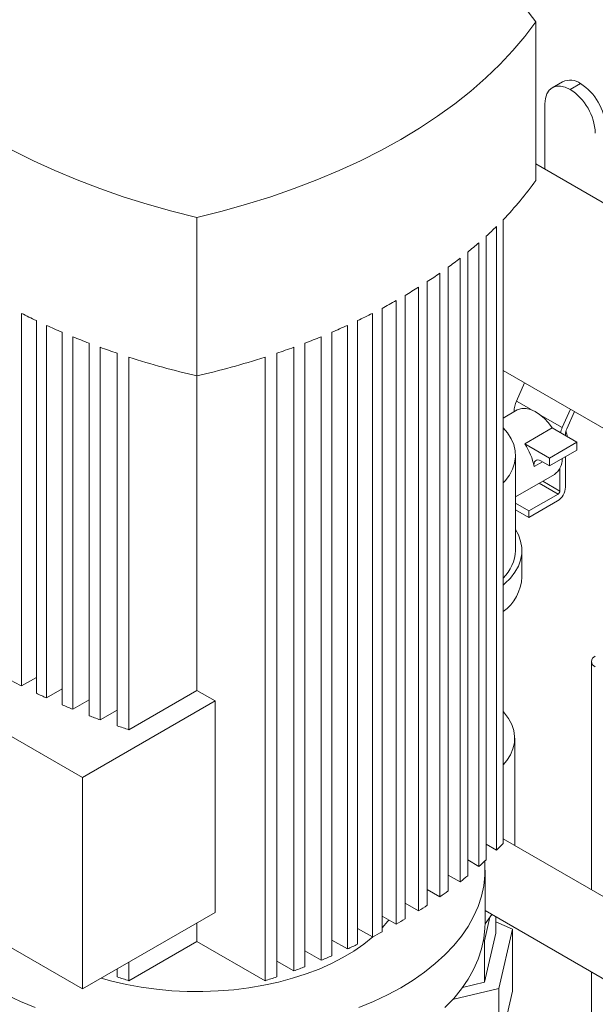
# Model space of a CAD drawing. Header units: millimetres. Extents: x 42 to 14105, y 484 to 9997.
# Tile 106 of 132: x 13012 to 13190, y 5430 to 5734. Entities that reach past the tile are written whole.
import ezdxf

# ---------------------------------------------------------------- set-up
doc = ezdxf.new("R2010")
doc.units = ezdxf.units.MM
doc.header["$LTSCALE"] = 25

msp = doc.modelspace()

# ---------------------------------------------------------------- linework, layer by layer
at = {"color": 7, "linetype": 'Continuous', "lineweight": 15}
for p, q in [((13171.674, 5684.727), (13171.674, 5733.719)), ((13179.963, 5715.228), (13176.781, 5713.392)), ((13185.462, 5714.684), (13182.28, 5712.847)), ((13174.502, 5688.183), (13174.502, 5708.355)), ((13301.031, 5615.14), (13171.674, 5689.816)), ((13067.022, 5624.313), (13067.022, 5673.305)), ((13161.595, 5479.88), (13161.595, 5672.584)), ((13159.538, 5670.506), (13159.538, 5477.802)), ((13154.11, 5665.475), (13154.11, 5472.772)), ((13156.33, 5474.756), (13156.33, 5667.46)), ((13150.663, 5469.863), (13150.663, 5662.567)), ((13148.287, 5660.673), (13148.287, 5467.969)), ((13144.607, 5465.195), (13144.607, 5657.899)), ((13138.171, 5460.746), (13138.171, 5653.45)), ((13142.078, 5656.093), (13142.078, 5463.39)), ((13135.492, 5651.731), (13135.492, 5459.028)), ((13128.533, 5647.585), (13128.533, 5454.881)), ((13131.361, 5456.514), (13131.361, 5649.217)), ((13124.178, 5452.496), (13124.178, 5645.2)), ((13012.843, 5528.521), (13012.843, 5643.653)), ((13017.421, 5641.398), (13017.421, 5526.266)), ((13116.622, 5448.694), (13116.622, 5641.398)), ((13121.201, 5643.653), (13121.201, 5450.949)), ((13020.549, 5524.806), (13020.549, 5639.938)), ((13113.494, 5639.938), (13113.494, 5447.234)), ((13025.355, 5637.814), (13025.355, 5522.681)), ((13028.635, 5521.31), (13028.635, 5636.442)), ((13105.408, 5636.442), (13105.408, 5443.738)), ((13108.689, 5445.11), (13108.689, 5637.814)), ((13033.673, 5634.452), (13033.673, 5519.319)), ((13037.111, 5518.038), (13037.111, 5633.17)), ((13096.933, 5633.17), (13096.933, 5440.467)), ((13100.37, 5441.748), (13100.37, 5634.452)), ((13042.388, 5631.318), (13042.388, 5516.186)), ((13045.987, 5514.999), (13045.987, 5630.131)), ((13088.056, 5630.131), (13088.056, 5437.427)), ((13091.656, 5438.615), (13091.656, 5631.318)), ((13161.595, 5626.008), (13210.289, 5597.897)), ((13067.022, 5624.313), (13067.022, 5527.141)), ((13165.703, 5616.525), (13168.239, 5622.172)), ((13165.924, 5613.799), (13161.595, 5611.3)), ((13179.845, 5608.361), (13182.382, 5614.008)), ((13164.956, 5613.24), (13164.956, 5613.358)), ((13183.651, 5613.275), (13181.256, 5607.942)), ((13168.25, 5603.368), (13176.736, 5608.266)), ((13184.401, 5603.841), (13176.736, 5608.266)), ((13180.866, 5606.29), (13180.866, 5605.882)), ((13175.916, 5598.942), (13168.25, 5603.368)), ((13175.916, 5598.942), (13184.401, 5603.841)), ((13184.401, 5601.391), (13175.916, 5596.493)), ((13184.401, 5603.841), (13184.401, 5601.391)), ((13165.404, 5570.365), (13165.404, 5599.76)), ((13175.916, 5596.493), (13175.916, 5598.942)), ((13180.866, 5599.35), (13180.866, 5589.959)), ((13175.916, 5596.493), (13173.219, 5598.05)), ((13179.098, 5588.734), (13179.098, 5595.724)), ((13165.404, 5586.942), (13177.423, 5593.88)), ((13169.552, 5582.611), (13178.568, 5587.816)), ((13169.552, 5582.611), (13165.404, 5585.006)), ((13178.391, 5585.672), (13169.552, 5580.57)), ((13169.552, 5580.57), (13165.404, 5582.965)), ((13169.552, 5580.57), (13169.552, 5582.611)), ((13167.404, 5562.2), (13167.404, 5570.365)), ((13031.666, 5500.2), (12946.814, 5549.184)), ((13188.887, 5536.083), (13188.887, 5465.531)), ((13017.421, 5531.164), (13012.843, 5528.521)), ((13025.355, 5527.58), (13020.549, 5524.806)), ((13067.022, 5527.141), (13045.987, 5514.999)), ((13072.679, 5523.876), (13067.022, 5527.141)), ((13033.673, 5524.218), (13028.635, 5521.31)), ((13031.666, 5500.2), (13072.679, 5523.876)), ((13072.679, 5458.553), (13072.679, 5523.876)), ((13042.388, 5521.085), (13037.111, 5518.038)), ((13165.154, 5479.232), (13165.154, 5512.391)), ((13031.666, 5434.877), (13031.666, 5500.2)), ((12946.814, 5483.861), (13031.666, 5434.877)), ((13159.538, 5477.802), (13156.33, 5479.654)), ((13227.228, 5443.397), (13161.595, 5481.286)), ((13154.11, 5472.772), (13150.663, 5474.762)), ((13156.022, 5455.279), (13156.022, 5471.61)), ((13148.287, 5467.969), (13144.607, 5470.094)), ((13142.078, 5463.39), (13138.171, 5465.645)), ((13135.492, 5459.028), (13131.361, 5461.412)), ((13031.666, 5434.877), (13072.679, 5458.553)), ((13156.022, 5459.101), (13216.229, 5424.344)), ((13128.533, 5454.881), (13124.178, 5457.395)), ((13155.842, 5449.706), (13157.533, 5457.099)), ((13158.106, 5457.898), (13156.02, 5454.99)), ((13159.298, 5457.209), (13159.298, 5452.077)), ((13164.473, 5453.313), (13159.298, 5455.608)), ((13067.022, 5455.287), (13067.022, 5449.57)), ((13121.201, 5450.949), (13116.622, 5453.593)), ((13160.284, 5434.999), (13164.473, 5453.313)), ((13164.473, 5453.313), (13164.473, 5434.206)), ((13045.987, 5437.427), (13067.022, 5449.57)), ((13088.056, 5437.427), (13067.022, 5449.57)), ((13113.494, 5447.234), (13108.689, 5450.009)), ((13155.48, 5449.62), (13155.842, 5449.706)), ((13155.842, 5436.968), (13159.298, 5452.077)), ((13155.842, 5449.706), (13155.842, 5436.968)), ((13105.408, 5443.738), (13100.37, 5446.647)), ((13045.987, 5437.427), (13045.987, 5443.144)), ((13096.933, 5440.467), (13091.656, 5443.513)), ((13042.388, 5441.066), (13042.388, 5438.615)), ((13188.887, 5440.128), (13188.887, 5311.327)), ((13145.994, 5431.586), (13160.284, 5434.999)), ((13149.051, 5435.346), (13155.842, 5436.968)), ((13160.284, 5434.999), (13160.284, 5415.892)), ((13160.284, 5415.892), (13164.473, 5434.206))]:
    msp.add_line(p, q, dxfattribs=at)
at = {"color": 8, "linetype": 'Continuous', "lineweight": 15}
for p, q in [((13170.218, 5613.918), (13165.703, 5616.525)), ((13165.058, 5613.299), (13164.956, 5613.358)), ((13179.845, 5608.361), (13173.129, 5612.238)), ((13173.705, 5597.77), (13171.144, 5596.291)), ((13178.568, 5587.816), (13172.743, 5591.178)), ((13179.098, 5588.734), (13173.804, 5591.791))]:
    msp.add_line(p, q, dxfattribs=at)
at = {"color": 7, "linetype": 'Continuous', "lineweight": 15, "flags": 128}
for points in [[(13171.674, 5733.719), (13168.326, 5738.195), (13164.637, 5742.58), (13160.614, 5746.867), (13156.265, 5751.046), (13151.599, 5755.109), (13146.625, 5759.049), (13141.352, 5762.857), (13135.792, 5766.527), (13129.954, 5770.05), (13123.852, 5773.419), (13117.496, 5776.629), (13110.899, 5779.673), (13104.074, 5782.545), (13097.036, 5785.238), (13089.796, 5787.749), (13082.371, 5790.071), (13074.775, 5792.201), (13067.022, 5794.134)], [(12962.37, 5733.719), (12965.718, 5729.244), (12969.407, 5724.858), (12973.43, 5720.572), (12977.779, 5716.393), (12982.445, 5712.329), (12987.419, 5708.39), (12992.692, 5704.581), (12998.252, 5700.912), (13004.089, 5697.389), (13010.192, 5694.019), (13016.548, 5690.809), (13023.145, 5687.766), (13029.969, 5684.894), (13037.008, 5682.2), (13044.247, 5679.69), (13051.672, 5677.367), (13059.269, 5675.238), (13067.022, 5673.305)], [(13067.022, 5673.305), (13074.775, 5675.238), (13082.371, 5677.367), (13089.796, 5679.69), (13097.036, 5682.2), (13104.074, 5684.894), (13110.899, 5687.766), (13117.496, 5690.809), (13123.852, 5694.019), (13129.954, 5697.389), (13135.792, 5700.912), (13141.352, 5704.581), (13146.625, 5708.39), (13151.599, 5712.329), (13156.265, 5716.393), (13160.614, 5720.572), (13164.637, 5724.858), (13168.326, 5729.244), (13171.674, 5733.719)], [(13182.28, 5712.847), (13180.763, 5713.55), (13179.304, 5713.882), (13177.959, 5713.828), (13176.78, 5713.391), (13175.813, 5712.589), (13175.094, 5711.451), (13174.651, 5710.021), (13174.502, 5708.355)], [(13165.924, 5613.799), (13166.274, 5613.978), (13167.413, 5614.297), (13168.682, 5614.298), (13170.043, 5613.981), (13171.453, 5613.354), (13172.87, 5612.437), (13174.25, 5611.259), (13175.552, 5609.854), (13176.736, 5608.266)], [(13161.595, 5608.281), (13162.922, 5606.718), (13164.061, 5604.929), (13164.858, 5603.078), (13165.303, 5601.189), (13165.393, 5599.284), (13165.125, 5597.384), (13164.502, 5595.511), (13163.533, 5593.689), (13162.228, 5591.937), (13161.595, 5591.24)], [(13171.144, 5596.291), (13171.098, 5596.859), (13171.157, 5597.364), (13171.318, 5597.783), (13171.572, 5598.094), (13171.907, 5598.282), (13172.307, 5598.338), (13172.752, 5598.259), (13173.219, 5598.05)], [(13165.404, 5576.845), (13166.297, 5575.221), (13167.004, 5573.3), (13167.359, 5571.347), (13167.359, 5569.383), (13167.004, 5567.43), (13166.297, 5565.509), (13165.245, 5563.641), (13163.862, 5561.847), (13162.161, 5560.147), (13161.595, 5559.661)], [(13161.595, 5520.608), (13162.004, 5520.15), (13163.298, 5518.413), (13164.26, 5516.605), (13164.877, 5514.748), (13165.143, 5512.864), (13165.054, 5510.973), (13164.612, 5509.1), (13163.822, 5507.265), (13162.692, 5505.49), (13161.595, 5504.173)], [(13117.047, 5429.116), (13121.57, 5431.013), (13125.878, 5433.07), (13129.954, 5435.28), (13133.782, 5437.632), (13137.346, 5440.119), (13140.632, 5442.731), (13143.628, 5445.456), (13146.321, 5448.284), (13148.702, 5451.205), (13150.76, 5454.206), (13152.488, 5457.276), (13153.878, 5460.402), (13154.926, 5463.572), (13155.627, 5466.775), (13155.978, 5469.996), (13155.978, 5473.224), (13155.894, 5474.359)], [(13124.178, 5453.741), (13125.988, 5455.821), (13126.275, 5456.184)], [(13143.628, 5429.125), (13146.321, 5431.954), (13148.702, 5434.874), (13150.76, 5437.875), (13152.488, 5440.945), (13153.878, 5444.071), (13154.926, 5447.242), (13155.627, 5450.444), (13155.978, 5453.665), (13156.022, 5455.279)], [(13037.426, 5438.201), (13040.767, 5437.283), (13045.23, 5436.258), (13049.812, 5435.425), (13054.488, 5434.79), (13059.233, 5434.356), (13064.02, 5434.126), (13068.823, 5434.1), (13073.617, 5434.28), (13078.375, 5434.663), (13083.07, 5435.248), (13087.678, 5436.031), (13092.173, 5437.009), (13096.531, 5438.176), (13100.728, 5439.525), (13104.74, 5441.05), (13108.547, 5442.742), (13112.127, 5444.591), (13115.46, 5446.588), (13118.529, 5448.721), (13121.316, 5450.979), (13121.394, 5451.048)], [(13008.165, 5433.07), (13012.473, 5431.013), (13016.996, 5429.116)]]:
    msp.add_lwpolyline(points, dxfattribs=at)
at = {"color": 7, "linetype": 'Continuous', "lineweight": 15}
for centre, radius, start, end in [((13182.24, 5710.186), 5.533, 54.38242, 114.30712), ((13176.353, 5700.443), 16.905, 2.60548, 57.39452), ((13173.171, 5698.606), 16.905, 2.60548, 57.39452), ((13088.391, 5743.596), 101.988, 315.87086, 324.74502), ((13074.614, 5756.738), 121.029, 312.46758, 314.56214), ((13066.785, 5765.496), 132.777, 309.17674, 311.12313), ((13058.996, 5775.272), 145.278, 306.1069, 307.9244), ((13051.352, 5785.979), 158.434, 303.22867, 304.93451), ((13043.952, 5797.515), 172.141, 300.51581, 302.12537), ((13036.883, 5809.76), 186.281, 297.94488, 299.47193), ((13103.82, 5822.579), 200.727, 243.04828, 244.50519), ((13030.223, 5822.579), 200.727, 295.49481, 296.95172), ((13110.001, 5835.82), 215.34, 245.45549, 246.85354), ((13024.042, 5835.82), 215.34, 293.14646, 294.54451), ((13115.645, 5849.313), 229.967, 247.76817, 249.11775), ((13018.399, 5849.313), 229.967, 290.88225, 292.23183), ((13120.701, 5862.874), 244.44, 250.00341, 251.31429), ((13013.343, 5862.874), 244.44, 288.68571, 289.99659), ((13128.287, 5886.739), 269.483, 252.21783, 256.85921), ((13005.756, 5886.739), 269.483, 283.14079, 287.78217), ((13172.86, 5613.165), 7.906, 154.852, 178.60507), ((13188.11, 5604.622), 9.071, 155.65833, 166.20192), ((13184.99, 5606.189), 4.125, 154.852, 178.60507), ((13152.991, 5592.998), 18.45, 10.28218, 34.19808), ((13174.23, 5598.449), 5.574, 304.94466, 2.91941), ((13175.493, 5590.204), 5.379, 302.60548, 357.39452), ((13177.947, 5588.787), 1.153, 302.60548, 357.39452), ((13152.959, 5570.817), 12.453, 313.90648, 357.92128), ((13153.373, 5562.885), 14.048, 305.824, 357.20275), ((13190.678, 5536.083), 1.746, 110.78342, 249.21658), ((13100.543, 5700.98), 193.477, 242.05178, 243.04542), ((13106.971, 5714.029), 208.024, 244.50219, 245.45291), ((13112.89, 5727.417), 222.664, 246.85084, 247.76585), ((13118.245, 5740.968), 237.235, 249.11532, 250.00132), ((13122.992, 5754.487), 251.564, 251.31211, 252.17547), ((13078.508, 5560.065), 115.469, 314.56746, 316.0184), ((13070.704, 5568.288), 126.807, 311.12795, 312.47316), ((13062.881, 5577.564), 138.943, 307.92875, 309.1818), ((13055.152, 5587.817), 151.784, 304.93843, 306.11147), ((13047.619, 5598.953), 165.229, 302.12891, 303.23279), ((13040.374, 5610.859), 179.168, 299.47511, 300.51952), ((13033.501, 5623.408), 193.477, 296.95458, 297.94822), ((13027.073, 5636.457), 208.024, 294.54709, 295.49781), ((13021.154, 5649.846), 222.664, 292.23415, 293.14916), ((13015.799, 5663.397), 237.235, 289.99868, 290.88468), ((13122.992, 5676.916), 251.564, 251.31211, 252.17547), ((13011.052, 5676.916), 251.564, 287.82453, 288.68789)]:
    msp.add_arc(centre, radius, start, end, dxfattribs=at)
msp.add_open_spline([(13180.957, 5607.257), (13180.989, 5607.176), (13181.196, 5606.642), (13181.304, 5606.065), (13181.396, 5605.576)], degree=3, knots=[0, 0, 0, 0, 0.1520481, 1, 1, 1, 1], dxfattribs=at)

doc.saveas('drawing.dxf')
